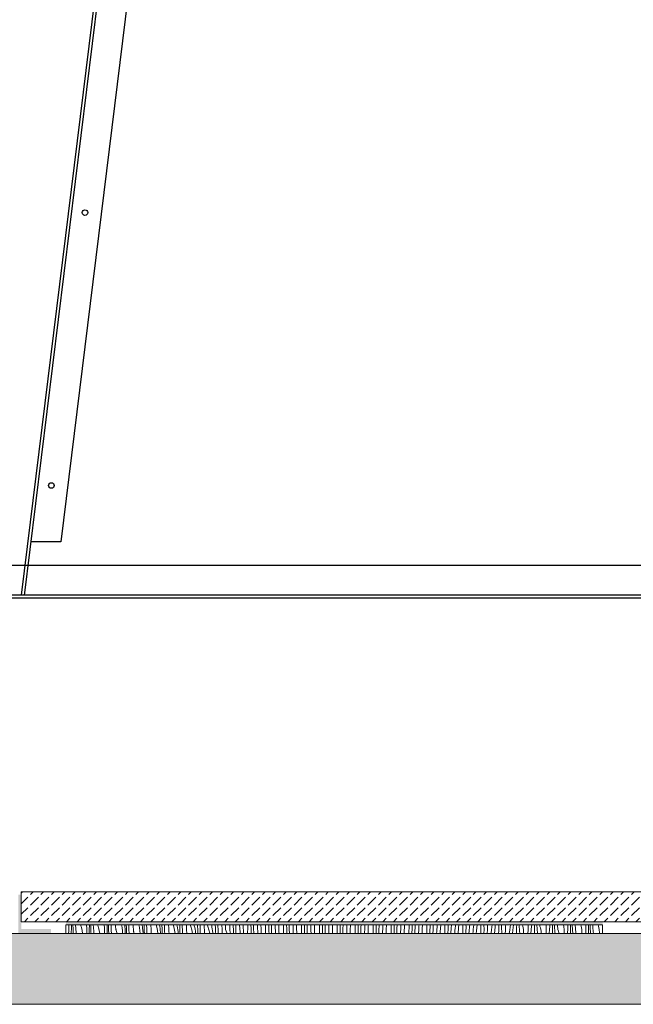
# Model space of a CAD drawing. Header units: millimetres. Extents: x -5600 to 56024, y 506 to 54141.
# Tile 25 of 48: x 19772 to 23887, y 28372 to 34969. Entities that reach past the tile are written whole.
import ezdxf

# ---------------------------------------------------------------- set-up
doc = ezdxf.new("R2010")
doc.units = ezdxf.units.MM
for name, color, linetype, lineweight in [('02', 251, 'Continuous', 15), ('05', 161, 'Continuous', 25), ('0_Pen_No__25', 161, 'Continuous', 25), ('2D Drafting - General2', 251, 'Continuous', 15), ('2D Drafting - General81', 251, 'Continuous', 20)]:
    doc.layers.add(name, color=color, linetype=linetype, lineweight=lineweight)

# ---------------------------------------------------------------- blocks, each defined once
blk = doc.blocks.new('*X30')
at = {"layer": '2D Drafting - General81', "linetype": 'Continuous'}
for p, q in [((-75120.4, -105136.9), (-75120.2, -105140.3)), ((-75120.2, -105140.3), (-75120.2, -105163.8)), ((-75103.3, -105165.2), (-75102.9, -105144.3)), ((-75102.9, -105144.3), (-75102.7, -105136.9)), ((-75091.7, -105165), (-75092.9, -105136.9)), ((-75073.2, -105162.4), (-75075, -105136.9)), ((-75070.8, -105190.9), (-75073.2, -105162.4)), ((-75036.2, -105154.9), (-75041.3, -105136.9)), ((-75031.5, -105176.6), (-75036.2, -105154.9)), ((-75001.4, -105136.9), (-75001.3, -105137.9)), ((-75001.3, -105137.9), (-75000.2, -105161.4)), ((-75000.2, -105161.4), (-75000.1, -105184.9)), ((-74982.8, -105165.5), (-74982.4, -105144.6)), ((-74982.4, -105144.6), (-74982.3, -105139.2)), ((-74982.3, -105139.2), (-74982.3, -105136.9)), ((-74973.1, -105151.3), (-74973.6, -105136.9)), ((-74971.7, -105186.2), (-74973.1, -105151.3)), ((-74955.1, -105155.1), (-74956.2, -105136.9)), ((-74953.1, -105183.6), (-74955.1, -105155.1)), ((-74925.9, -105139.4), (-74926.2, -105136.9)), ((-74925.1, -105143.2), (-74925.9, -105139.4)), ((-74924.3, -105147.1), (-74925.1, -105143.2)), ((-74923.3, -105150.9), (-74924.3, -105147.1)), ((-74922.1, -105154.7), (-74923.3, -105150.9)), ((-74916.1, -105176), (-74922.1, -105154.7)), ((-74883.2, -105136.9), (-74881.2, -105159.1)), ((-74881.2, -105159.1), (-74880.1, -105182.6)), ((-74863.3, -105138.9), (-74863.5, -105136.9)), ((-74862.8, -105144.3), (-74863.3, -105138.9)), ((-74862.5, -105149.6), (-74862.8, -105144.3)), ((-74862.3, -105155), (-74862.5, -105149.6)), ((-74862.2, -105160.4), (-74862.3, -105155)), ((-74862.3, -105165.8), (-74862.2, -105160.4)), ((-74854.2, -105137.6), (-74854.2, -105136.9)), ((-74853, -105172.5), (-74854.2, -105137.6)), ((-74836.7, -105147.7), (-74837.3, -105136.9)), ((-74835.1, -105176.2), (-74836.7, -105147.7)), ((-74807.3, -105144.8), (-74807.9, -105136.9)), ((-74807.2, -105148.8), (-74807.3, -105144.8)), ((-74806.8, -105152.7), (-74807.2, -105148.8)), ((-74806.4, -105156.6), (-74806.8, -105152.7)), ((-74805.8, -105160.5), (-74806.4, -105156.6)), ((-74805.1, -105164.4), (-74805.8, -105160.5)), ((-74766, -105136.9), (-74763.3, -105156.9)), ((-74763.3, -105156.9), (-74761.1, -105180.3)), ((-74746.1, -105136.9), (-74745.3, -105144.1)), ((-74744.5, -105149.4), (-74745.3, -105144.1)), ((-74743.8, -105154.7), (-74744.5, -105149.4)), ((-74743.2, -105160.1), (-74743.8, -105154.7)), ((-74742.8, -105165.4), (-74743.2, -105160.1)), ((-74734.1, -105158.8), (-74734.7, -105136.9)), ((-74733, -105193.7), (-74734.1, -105158.8)), ((-74718, -105140.3), (-74718.2, -105136.9)), ((-74716.7, -105168.9), (-74718, -105140.3)), ((-74689, -105139.4), (-74689.2, -105136.9)), ((-74688.2, -105152.7), (-74689, -105139.4)), ((-74687.3, -105166), (-74688.2, -105152.7)), ((-74649.6, -105136.9), (-74646.4, -105154.7)), ((-74646.4, -105154.7), (-74643.2, -105178)), ((-74628.7, -105136.9), (-74628.1, -105140.9)), ((-74628.1, -105140.9), (-74626.6, -105153)), ((-74626.6, -105153), (-74625.2, -105165.2)), ((-74614.9, -105145), (-74615.1, -105136.9)), ((-74614.1, -105179.9), (-74614.9, -105145)), ((-74598, -105161.5), (-74598.8, -105136.9)), ((-74596.6, -105190), (-74598, -105161.5)), ((-74569.7, -105147.3), (-74570.2, -105136.9)), ((-74569, -105160.6), (-74569.7, -105147.3)), ((-74568.1, -105173.9), (-74569, -105160.6)), ((-74534.1, -105136.9), (-74530.5, -105152.7)), ((-74530.5, -105152.7), (-74526.3, -105175.9)), ((-74511.8, -105136.9), (-74511.7, -105137.8)), ((-74511.7, -105137.8), (-74509.8, -105149.9)), ((-74509.8, -105149.9), (-74508, -105162)), ((-74508, -105162), (-74506.5, -105174.2)), ((-74494.9, -105166.2), (-74495.4, -105136.9)), ((-74478.9, -105154.1), (-74479.3, -105136.9)), ((-74477.9, -105182.7), (-74478.9, -105154.1)), ((-74450.8, -105141.8), (-74451, -105136.9)), ((-74450.3, -105155.1), (-74450.8, -105141.8)), ((-74449.6, -105168.5), (-74450.3, -105155.1)), ((-74419.5, -105136.9), (-74415.6, -105151)), ((-74415.6, -105151), (-74410.4, -105173.9)), ((-74395.6, -105136.9), (-74393.7, -105146.8)), ((-74393.7, -105146.8), (-74391.6, -105158.9)), ((-74391.6, -105158.9), (-74389.7, -105171.1)), ((-74376.1, -105138.5), (-74376.2, -105136.9)), ((-74375.9, -105143.1), (-74376.1, -105138.5)), ((-74375.6, -105147.8), (-74375.9, -105143.1)), ((-74375.4, -105152.5), (-74375.6, -105147.8)), ((-74374.8, -105187.4), (-74375.4, -105152.5)), ((-74359.5, -105146.7), (-74359.6, -105136.9)), ((-74358.9, -105175.3), (-74359.5, -105146.7)), ((-74331.2, -105149.7), (-74331.6, -105136.9)), ((-74330.8, -105163), (-74331.2, -105149.7)), ((-74330.2, -105176.3), (-74330.8, -105163)), ((-74305.8, -105136.9), (-74301.8, -105149.5)), ((-74301.8, -105149.5), (-74295.6, -105172.2)), ((-74280.1, -105136.9), (-74278.5, -105144)), ((-74278.5, -105144), (-74276, -105156)), ((-74276, -105156), (-74273.7, -105168)), ((-74256.9, -105140.9), (-74257, -105136.9)), ((-74256.7, -105145.6), (-74256.9, -105140.9)), ((-74256.5, -105150.3), (-74256.7, -105145.6)), ((-74256.2, -105154.9), (-74256.5, -105150.3)), ((-74256, -105159.6), (-74256.2, -105154.9)), ((-74255.8, -105164.3), (-74256, -105159.6)), ((-74239.8, -105139.3), (-74239.9, -105136.9)), ((-74239.5, -105167.9), (-74239.8, -105139.3)), ((-74211.8, -105144.2), (-74212.3, -105136.9)), ((-74211.5, -105157.6), (-74211.8, -105144.2)), ((-74211.1, -105170.9), (-74211.5, -105157.6)), ((-74188.9, -105148.3), (-74189.5, -105136.9)), ((-74188.9, -105148.3), (-74181.7, -105170.6)), ((-74161.1, -105153.2), (-74161, -105136.9)), ((-74161.1, -105153.2), (-74158.4, -105165.1)), ((-74137, -105157.4), (-74137.7, -105136.9)), ((-74136.8, -105162.1), (-74137, -105157.4)), ((-74136.6, -105166.8), (-74136.8, -105162.1)), ((-74120.7, -105138.3), (-74120.7, -105136.9)), ((-74120.4, -105143.8), (-74120.7, -105138.3)), ((-74120.2, -105149.4), (-74120.4, -105143.8)), ((-74120, -105154.9), (-74120.2, -105149.4)), ((-74119.7, -105160.5), (-74120, -105154.9)), ((-74119.4, -105189), (-74119.7, -105160.5)), ((-74093.5, -105141.3), (-74093.8, -105136.9)), ((-74091.7, -105165.4), (-74093.5, -105141.3)), ((-74068.9, -105169.4), (-74070.6, -105136.9)), ((-74041.1, -105174.3), (-74040.8, -105136.9)), ((-74018.3, -105140.5), (-74018.4, -105136.9)), ((-74016.9, -105178.6), (-74018.3, -105140.5)), ((-74001.3, -105137.2), (-74001.3, -105136.9)), ((-74001.1, -105142.8), (-74001.3, -105137.2)), ((-74001, -105148.3), (-74001.1, -105142.8)), ((-74000.8, -105153.9), (-74001, -105148.3)), ((-74000.6, -105159.4), (-74000.8, -105153.9)), ((-74000.4, -105165), (-74000.6, -105159.4)), ((-73974.9, -105138.4), (-73975, -105136.9)), ((-73973.4, -105162.5), (-73974.9, -105138.4)), ((-73971.6, -105186.6), (-73973.4, -105162.5)), ((-73951.4, -105142.9), (-73951.5, -105136.9)), ((-73948.8, -105190.6), (-73951.4, -105142.9)), ((-73921, -105195.5), (-73920.7, -105156.2)), ((-73920.7, -105156.2), (-73920.6, -105136.9)), ((-73898.2, -105161.6), (-73898.9, -105136.9)), ((-73897, -105196.9), (-73898.2, -105161.6)), ((-73881.2, -105158.4), (-73881.7, -105136.9)), ((-73881.1, -105164), (-73881.2, -105158.4)), ((-73854.8, -105159.6), (-73855.8, -105136.9)), ((-73853.4, -105183.7), (-73854.8, -105159.6)), ((-73831.3, -105164), (-73832.1, -105136.9)), ((-73800.7, -105177.3), (-73800.4, -105138)), ((-73800.4, -105138), (-73800.4, -105136.9)), ((-73779.1, -105144.7), (-73779.3, -105136.9)), ((-73778.2, -105182.8), (-73779.1, -105144.7)), ((-73761.8, -105146.6), (-73761.9, -105136.9)), ((-73761.2, -105179.6), (-73761.8, -105146.6)), ((-73735.8, -105156.6), (-73736.4, -105136.9)), ((-73734.8, -105180.7), (-73735.8, -105156.6)), ((-73712.6, -105137.4), (-73712.6, -105136.9)), ((-73711.2, -105185.2), (-73712.6, -105137.4)), ((-73680.6, -105196.9), (-73680.3, -105159.2)), ((-73680.3, -105159.2), (-73680.2, -105136.9)), ((-73659.1, -105165.8), (-73659.5, -105136.9)), ((-73641.8, -105167.7), (-73642, -105136.9)), ((-73616.5, -105153.6), (-73616.7, -105136.9)), ((-73615.8, -105177.8), (-73616.5, -105153.6)), ((-73592.6, -105158.6), (-73592.7, -105136.9)), ((-73591.4, -105196.9), (-73592.6, -105158.6)), ((-73560.3, -105180.3), (-73560, -105141)), ((-73560, -105141), (-73560, -105136.9)), ((-73539.6, -105148.9), (-73539.6, -105136.9)), ((-73539, -105187), (-73539.6, -105148.9)), ((-73521.9, -105155.8), (-73521.8, -105136.9)), ((-73521.7, -105188.9), (-73521.9, -105155.8)), ((-73496.8, -105150.7), (-73496.8, -105136.9)), ((-73496.4, -105174.8), (-73496.8, -105150.7)), ((-73472.5, -105179.7), (-73472.8, -105136.9)), ((-73440.2, -105196.9), (-73439.9, -105162.2)), ((-73439.9, -105162.2), (-73439.7, -105136.9)), ((-73419.5, -105170), (-73419.7, -105136.9)), ((-73401.9, -105177), (-73401.7, -105144)), ((-73401.7, -105144), (-73401.5, -105136.9)), ((-73376.7, -105147.7), (-73376.6, -105136.9)), ((-73376.7, -105171.8), (-73376.7, -105147.7)), ((-73352.7, -105153.1), (-73352.5, -105136.9)), ((-73352.5, -105196.9), (-73352.7, -105153.1)), ((-73319.9, -105183.3), (-73319.6, -105144)), ((-73319.6, -105144), (-73319.5, -105136.9)), ((-73299.6, -105153), (-73299.5, -105136.9)), ((-73299.5, -105191.2), (-73299.6, -105153)), ((-73281.6, -105165.1), (-73281, -105136.9)), ((-73256.6, -105168.9), (-73256.3, -105144.7)), ((-73256.3, -105144.7), (-73256, -105136.9)), ((-73232.7, -105174.3), (-73232, -105136.9)), ((-73199.5, -105165.2), (-73199.3, -105136.9)), ((-73179.6, -105174.2), (-73179.3, -105136.9)), ((-73161.5, -105186.3), (-73160.9, -105153.3)), ((-73160.9, -105153.3), (-73160.3, -105136.9)), ((-73136.2, -105165.9), (-73135.5, -105141.8)), ((-73135.5, -105141.8), (-73135.3, -105136.9)), ((-73112.6, -105195.4), (-73111.8, -105147.6)), ((-73111.8, -105147.6), (-73111.3, -105136.9)), ((-73079.4, -105186.3), (-73079.1, -105147)), ((-73079.1, -105147), (-73079, -105136.9)), ((-73059.5, -105195.4), (-73059.3, -105157.2)), ((-73059.3, -105157.2), (-73058.9, -105136.9)), ((-73040.8, -105174.4), (-73039.7, -105141.4)), ((-73039.7, -105141.4), (-73039.5, -105136.9)), ((-73016.1, -105187.1), (-73015.4, -105162.9)), ((-73015.4, -105162.9), (-73014.8, -105148.4)), ((-73014.8, -105148.4), (-73014.2, -105136.9)), ((-72991.7, -105168.8), (-72990.4, -105136.9)), ((-72959, -105168.2), (-72958.8, -105136.9)), ((-72939.2, -105178.4), (-72938.6, -105140.2)), ((-72938.6, -105140.2), (-72938.5, -105136.9)), ((-72920.7, -105195.6), (-72919.6, -105162.6)), ((-72919.6, -105162.6), (-72918.4, -105136.9)), ((-72894.7, -105169.6), (-72894, -105155.1)), ((-72894, -105155.1), (-72893.1, -105140.6)), ((-72893.1, -105140.6), (-72892.9, -105136.9)), ((-72871.6, -105190), (-72869.7, -105142.2)), ((-72869.7, -105142.2), (-72869.3, -105136.9)), ((-72839, -105189.3), (-72838.6, -105150)), ((-72838.6, -105150), (-72838.5, -105136.9)), ((-72819.1, -105196.9), (-72818.5, -105161.4)), ((-72818.5, -105161.4), (-72817.8, -105136.9)), ((-72799.5, -105183.8), (-72798, -105150.8)), ((-72798, -105150.8), (-72797.1, -105136.9)), ((-72773.9, -105176.3), (-72773.1, -105161.8)), ((-72773.1, -105161.8), (-72772, -105147.3)), ((-72772, -105147.3), (-72771.2, -105136.9)), ((-72749.6, -105163.4), (-72747.9, -105136.9)), ((-72718.6, -105171.2), (-72718.3, -105136.9)), ((-72698.4, -105182.6), (-72697.4, -105144.4)), ((-72697.4, -105144.4), (-72697.1, -105136.9)), ((-72677.9, -105171.9), (-72675.9, -105138.9)), ((-72675.9, -105138.9), (-72675.7, -105136.9)), ((-72652, -105168.5), (-72650.8, -105154)), ((-72650.8, -105154), (-72649.6, -105139.6)), ((-72649.6, -105139.6), (-72649.3, -105136.9)), ((-72629.5, -105184.5), (-72626.5, -105136.9)), ((-72598.5, -105192.3), (-72598.2, -105153)), ((-72598.2, -105153), (-72598, -105136.9)), ((-72577.3, -105165.6), (-72576.2, -105136.9)), ((-72557.8, -105193.1), (-72555.8, -105160.1)), ((-72555.8, -105160.1), (-72554.1, -105136.9)), ((-72530.8, -105175.2), (-72529.5, -105160.8)), ((-72529.5, -105160.8), (-72528.1, -105146.3)), ((-72528.1, -105146.3), (-72527.1, -105136.9)), ((-72508.9, -105196.9), (-72506.4, -105158)), ((-72506.4, -105158), (-72504.5, -105136.9)), ((-72478.1, -105174.2), (-72477.8, -105136.9)), ((-72457.2, -105186.8), (-72455.8, -105148.7)), ((-72455.8, -105148.7), (-72456.7, -105136.9)), ((-72435.8, -105181.3), (-72433.3, -105148.3)), ((-72433.3, -105148.3), (-72432.1, -105137.7)), ((-72432.1, -105137.7), (-72432.1, -105136.9)), ((-72408, -105167.5), (-72406.5, -105153.1)), ((-72406.5, -105153.1), (-72403.6, -105136.9)), ((-72386.3, -105179.2), (-72382.6, -105136.9)), ((-72358, -105195.3), (-72357.7, -105156)), ((-72357.7, -105156), (-72357.5, -105136.9)), ((-72335.7, -105169.8), (-72338.2, -105136.9)), ((-72313.2, -105169.5), (-72312, -105158.8)), ((-72312, -105158.8), (-72311.5, -105148.1)), ((-72311.5, -105137.4), (-72311.5, -105136.9)), ((-72311.5, -105148.1), (-72311.5, -105137.4)), ((-72286.5, -105174.2), (-72282.5, -105152.4)), ((-72282.5, -105152.4), (-72280.7, -105136.9)), ((-72265.9, -105196.9), (-72262, -105152.7)), ((-72262, -105152.7), (-72260.3, -105136.9)), ((-72237.6, -105177.2), (-72237.4, -105156.3)), ((-72237.4, -105156.3), (-72237.2, -105136.9)), ((-72218.3, -105156.2), (-72219.5, -105136.9)), ((-72215.7, -105191), (-72218.3, -105156.2)), ((-72193.3, -105137.2), (-72193.4, -105136.9)), ((-72192.1, -105147.9), (-72193.3, -105137.2)), ((-72191.4, -105158.6), (-72192.1, -105147.9)), ((-72191.4, -105169.3), (-72191.4, -105158.6)), ((-72162.4, -105173.6), (-72159.9, -105151.5)), ((-72159.9, -105151.5), (-72159.2, -105136.9)), ((-72142, -105173.9), (-72137.8, -105136.9)), ((-72117.3, -105177.4), (-72117.1, -105156.5)), ((-72117.1, -105156.5), (-72116.8, -105136.9)), ((-72100.5, -105142.5), (-72100.8, -105136.9)), ((-72098.2, -105177.4), (-72100.5, -105142.5)), ((-72077.6, -105137.4), (-72077.7, -105136.9)), ((-72075.1, -105147.8), (-72077.6, -105137.4)), ((-72073.3, -105158.4), (-72075.1, -105147.8)), ((-72072, -105169), (-72073.3, -105158.4)), ((-72039.8, -105172.7), (-72038.7, -105150.6)), ((-72038.7, -105150.6), (-72038.9, -105136.9)), ((-72021.9, -105195), (-72016.6, -105147.5)), ((-72016.6, -105147.5), (-72015.8, -105140.7)), ((-72015.8, -105140.7), (-72015.4, -105136.9)), ((-71997, -105177.7), (-71996.8, -105156.8)), ((-71996.8, -105156.8), (-71996.5, -105136.9)), ((-71980.4, -105163.7), (-71982, -105136.9)), ((-71960.5, -105148.3), (-71961.6, -105136.9)), ((-71957.5, -105158.6), (-71960.5, -105148.3)), ((-71955, -105169), (-71957.5, -105158.6)), ((-71919, -105149.6), (-71920, -105136.9)), ((-71918.7, -105171.7), (-71919, -105149.6)), ((-71896.5, -105168.7), (-71895.7, -105161.9)), ((-71895.7, -105161.9), (-71895, -105155)), ((-71895, -105155), (-71894.4, -105148.2)), ((-71894.4, -105148.2), (-71893.8, -105141.3)), ((-71893.8, -105141.3), (-71893.5, -105136.9)), ((-71876.7, -105178), (-71876.4, -105157.1)), ((-71876.4, -105157.1), (-71876, -105136.9)), ((-71862.4, -105150), (-71863, -105136.9)), ((-71860.4, -105184.9), (-71862.4, -105150)), ((-71843.2, -105141), (-71843.5, -105136.9)), ((-71840.5, -105169.4), (-71843.2, -105141)), ((-71800.7, -105148.6), (-71802.4, -105136.9)), ((-71798.9, -105170.7), (-71800.7, -105148.6)), ((-71774.3, -105169.4), (-71773.8, -105162.5)), ((-71773.8, -105162.5), (-71773.3, -105155.7)), ((-71773.3, -105155.7), (-71772.9, -105148.8)), ((-71772.9, -105148.8), (-71772.7, -105141.9)), ((-71772.7, -105141.9), (-71772.5, -105136.9)), ((-71756.3, -105178.3), (-71756, -105157.4)), ((-71756, -105157.4), (-71755.6, -105136.9)), ((-71742.3, -105171.2), (-71744, -105136.9)), ((-71723.1, -105162.2), (-71725.2, -105136.9)), ((-71720.4, -105190.6), (-71723.1, -105162.2)), ((-71683.9, -105147.8), (-71686.2, -105136.9)), ((-71680.6, -105169.8), (-71683.9, -105147.8)), ((-71652.9, -105170), (-71652.6, -105163.1)), ((-71652.6, -105163.1), (-71652.4, -105156.2)), ((-71652.5, -105136.9), (-71652.4, -105156.2)), ((-71635.9, -105178.5), (-71635.5, -105157.7)), ((-71635.5, -105157.7), (-71635.1, -105136.9)), ((-71624, -105157.5), (-71624.8, -105136.9)), ((-71622.2, -105192.3), (-71624, -105157.5)), ((-71605.4, -105154.8), (-71606.7, -105136.9)), ((-71603, -105183.3), (-71605.4, -105154.8)), ((-71568.4, -105147.3), (-71571.4, -105136.9)), ((-71563.8, -105169), (-71568.4, -105147.3)), ((-75121.9, -105196.9), (-75121.4, -105191.2)), ((-75121.4, -105191.2), (-75121, -105184.4)), ((-75121, -105184.4), (-75120.6, -105177.5)), ((-75120.6, -105177.5), (-75120.4, -105170.6)), ((-75120.4, -105170.6), (-75120.2, -105163.8)), ((-75103.8, -105196.9), (-75103.7, -105186.1)), ((-75103.7, -105186.1), (-75103.3, -105165.2)), ((-75090.1, -105196.9), (-75091.7, -105165)), ((-75070.2, -105196.9), (-75070.8, -105190.9)), ((-75028.6, -105196.9), (-75031.5, -105176.6)), ((-75000.5, -105196.9), (-75000.3, -105191.8)), ((-75000.3, -105191.8), (-75000.1, -105184.9)), ((-74983.4, -105196.9), (-74983.2, -105186.4)), ((-74983.2, -105186.4), (-74982.8, -105165.5)), ((-74971.1, -105196.9), (-74971.7, -105186.2)), ((-74952, -105196.9), (-74953.1, -105183.6)), ((-74911.7, -105196.9), (-74916.1, -105176)), ((-74880.1, -105182.6), (-74880.1, -105196.9)), ((-74862.9, -105196.9), (-74862.7, -105186.6)), ((-74862.7, -105186.6), (-74862.3, -105165.8)), ((-74852, -105196.9), (-74853, -105172.5)), ((-74833.6, -105196.9), (-74835.1, -105176.2)), ((-74804.2, -105168.3), (-74805.1, -105164.4)), ((-74803.2, -105172.1), (-74804.2, -105168.3)), ((-74802.1, -105175.9), (-74803.2, -105172.1)), ((-74796.1, -105196.9), (-74802.1, -105175.9)), ((-74761.1, -105180.3), (-74760.3, -105196.9)), ((-74742.4, -105170.8), (-74742.8, -105165.4)), ((-74742.2, -105176.2), (-74742.4, -105170.8)), ((-74742.4, -105196.9), (-74742.2, -105186.9)), ((-74742.2, -105181.6), (-74742.2, -105176.2)), ((-74742.2, -105186.9), (-74742.2, -105181.6)), ((-74732.8, -105196.9), (-74733, -105193.7)), ((-74715, -105196.9), (-74716.7, -105168.9)), ((-74687.1, -105169.9), (-74687.3, -105166)), ((-74686.8, -105173.9), (-74687.1, -105169.9)), ((-74686.3, -105177.8), (-74686.8, -105173.9)), ((-74685.7, -105181.7), (-74686.3, -105177.8)), ((-74685, -105185.6), (-74685.7, -105181.7)), ((-74684.1, -105189.4), (-74685, -105185.6)), ((-74683.1, -105193.3), (-74684.1, -105189.4)), ((-74682.1, -105196.9), (-74683.1, -105193.3)), ((-74643.2, -105178), (-74641.5, -105196.9)), ((-74624.4, -105170.5), (-74625.2, -105165.2)), ((-74623.7, -105175.9), (-74624.4, -105170.5)), ((-74623.1, -105181.2), (-74623.7, -105175.9)), ((-74622.7, -105186.6), (-74623.1, -105181.2)), ((-74622.4, -105192), (-74622.7, -105186.6)), ((-74622.2, -105196.9), (-74622.4, -105192)), ((-74613.5, -105196.9), (-74614.1, -105179.9)), ((-74596.2, -105196.9), (-74596.6, -105190)), ((-74567.2, -105187.2), (-74568.1, -105173.9)), ((-74567, -105191.1), (-74567.2, -105187.2)), ((-74566.7, -105195), (-74567, -105191.1)), ((-74566.5, -105196.9), (-74566.7, -105195)), ((-74526.3, -105175.9), (-74523.4, -105196.9)), ((-74506.5, -105174.2), (-74505.2, -105186.4)), ((-74504.3, -105191.7), (-74505.2, -105186.4)), ((-74503.7, -105196.9), (-74504.3, -105191.7)), ((-74494.1, -105196.9), (-74494.9, -105166.2)), ((-74477.2, -105196.9), (-74477.9, -105182.7)), ((-74448.9, -105181.8), (-74449.6, -105168.5)), ((-74448.1, -105195), (-74448.9, -105181.8)), ((-74447.9, -105196.9), (-74448.1, -105195)), ((-74410.4, -105173.9), (-74406.2, -105196.9)), ((-74389.7, -105171.1), (-74388, -105183.2)), ((-74388, -105183.2), (-74386.4, -105195.4)), ((-74386.4, -105195.4), (-74386.3, -105196.9)), ((-74374.6, -105196.9), (-74374.8, -105187.4)), ((-74358.1, -105196.9), (-74358.9, -105175.3)), ((-74329.6, -105189.6), (-74330.2, -105176.3)), ((-74329.2, -105196.9), (-74329.6, -105189.6)), ((-74295.6, -105172.2), (-74290.3, -105195.1)), ((-74290.3, -105195.1), (-74290, -105196.9)), ((-74273.7, -105168), (-74271.5, -105180.1)), ((-74271.5, -105180.1), (-74269.6, -105192.2)), ((-74269.6, -105192.2), (-74268.9, -105196.9)), ((-74255.6, -105169), (-74255.8, -105164.3)), ((-74255.3, -105173.6), (-74255.6, -105169)), ((-74254.9, -105196.9), (-74255.3, -105173.6)), ((-74238.8, -105196.4), (-74239.5, -105167.9)), ((-74238.8, -105196.9), (-74238.8, -105196.4)), ((-74210.7, -105184.2), (-74211.1, -105170.9)), ((-74210.2, -105196.9), (-74210.7, -105184.2)), ((-74181.7, -105170.6), (-74175.5, -105193.3)), ((-74175.5, -105193.3), (-74174.7, -105196.9)), ((-74158.4, -105165.1), (-74155.9, -105177.1)), ((-74155.9, -105177.1), (-74153.6, -105189.2)), ((-74153.6, -105189.2), (-74152.2, -105196.9)), ((-74136.4, -105171.4), (-74136.6, -105166.8)), ((-74136.2, -105176.1), (-74136.4, -105171.4)), ((-74135.9, -105180.8), (-74136.2, -105176.1)), ((-74135.7, -105185.5), (-74135.9, -105180.8)), ((-74135.5, -105190.1), (-74135.7, -105185.5)), ((-74135.2, -105194.8), (-74135.5, -105190.1)), ((-74135.2, -105196.9), (-74135.2, -105194.8)), ((-74119.2, -105196.9), (-74119.4, -105189)), ((-74091.4, -105178.7), (-74091.7, -105165.4)), ((-74091.1, -105192), (-74091.4, -105178.7)), ((-74090.9, -105196.9), (-74091.1, -105192)), ((-74068.9, -105169.4), (-74061.6, -105191.8)), ((-74061.6, -105191.8), (-74060.3, -105196.9)), ((-74041.1, -105174.3), (-74038.4, -105186.3)), ((-74038.4, -105186.3), (-74036.1, -105196.9)), ((-74016.7, -105183.3), (-74016.9, -105178.6)), ((-74016.5, -105187.9), (-74016.7, -105183.3)), ((-74016.3, -105192.6), (-74016.5, -105187.9)), ((-74016.1, -105196.9), (-74016.3, -105192.6)), ((-74000.2, -105170.5), (-74000.4, -105165)), ((-73999.9, -105176.1), (-74000.2, -105170.5)), ((-73999.7, -105181.6), (-73999.9, -105176.1)), ((-73999.5, -105196.9), (-73999.7, -105181.6)), ((-73971.4, -105196.9), (-73971.6, -105186.6)), ((-73948.8, -105190.6), (-73946.8, -105196.9)), ((-73921, -105195.5), (-73920.7, -105196.9)), ((-73880.9, -105169.5), (-73881.1, -105164)), ((-73880.7, -105175.1), (-73880.9, -105169.5)), ((-73880.5, -105180.6), (-73880.7, -105175.1)), ((-73880.3, -105186.2), (-73880.5, -105180.6)), ((-73880.1, -105191.7), (-73880.3, -105186.2)), ((-73879.9, -105196.9), (-73880.1, -105191.7)), ((-73852.4, -105196.9), (-73853.4, -105183.7)), ((-73829.5, -105196.9), (-73831.3, -105164)), ((-73800.8, -105196.9), (-73800.7, -105177.3)), ((-73777.7, -105196.9), (-73778.2, -105182.8)), ((-73761, -105185.1), (-73761.2, -105179.6)), ((-73760.8, -105190.7), (-73761, -105185.1)), ((-73760.6, -105196.2), (-73760.8, -105190.7)), ((-73760.6, -105196.9), (-73760.6, -105196.2)), ((-73733.8, -105196.9), (-73734.8, -105180.7)), ((-73710.6, -105196.9), (-73711.2, -105185.2)), ((-73658.3, -105196.9), (-73659.1, -105165.8)), ((-73641.2, -105196.9), (-73641.8, -105167.7)), ((-73614.9, -105196.9), (-73615.8, -105177.8)), ((-73560.4, -105196.9), (-73560.3, -105180.3)), ((-73538.8, -105196.9), (-73539, -105187)), ((-73521.5, -105196.9), (-73521.7, -105188.9)), ((-73495.8, -105196.9), (-73496.4, -105174.8)), ((-73472, -105196.9), (-73472.5, -105179.7)), ((-73419.1, -105196.9), (-73419.5, -105170)), ((-73401.7, -105196.9), (-73401.9, -105177)), ((-73376.4, -105196), (-73376.7, -105171.8)), ((-73376.3, -105196.9), (-73376.4, -105196)), ((-73320, -105196.9), (-73319.9, -105183.3)), ((-73299.4, -105196.9), (-73299.5, -105191.2)), ((-73281.8, -105196.9), (-73281.6, -105165.1)), ((-73256.7, -105193), (-73256.6, -105168.9)), ((-73256.6, -105196.9), (-73256.7, -105193)), ((-73232.5, -105196.9), (-73232.7, -105174.3)), ((-73199.7, -105196.9), (-73199.5, -105165.2)), ((-73179.5, -105196.9), (-73179.6, -105174.2)), ((-73161.6, -105196.9), (-73161.5, -105186.3)), ((-73136.6, -105190), (-73136.2, -105165.9)), ((-73136.6, -105196.9), (-73136.6, -105190)), ((-73112.6, -105196.9), (-73112.6, -105195.4)), ((-73079.5, -105196.9), (-73079.4, -105186.3)), ((-73059.5, -105196.9), (-73059.5, -105195.4)), ((-73041.2, -105196.9), (-73040.8, -105174.4)), ((-73016.3, -105196.9), (-73016.1, -105187.1)), ((-72992.2, -105196.9), (-72991.7, -105168.8)), ((-72959.3, -105196.9), (-72959, -105168.2)), ((-72939.3, -105196.9), (-72939.2, -105178.4)), ((-72920.8, -105196.9), (-72920.7, -105195.6)), ((-72895.7, -105196.9), (-72895.4, -105184.1)), ((-72895.4, -105184.1), (-72894.7, -105169.6)), ((-72871.8, -105196.9), (-72871.6, -105190)), ((-72839, -105196.9), (-72839, -105189.3)), ((-72800, -105196.9), (-72799.5, -105183.8)), ((-72774.9, -105196.9), (-72774.7, -105190.8)), ((-72774.7, -105190.8), (-72773.9, -105176.3)), ((-72751, -105196.9), (-72749.6, -105163.4)), ((-72718.8, -105196.9), (-72718.6, -105171.2)), ((-72698.7, -105196.9), (-72698.4, -105182.6)), ((-72679.1, -105196.9), (-72677.9, -105171.9)), ((-72653.8, -105196.9), (-72653, -105183)), ((-72653, -105183), (-72652, -105168.5)), ((-72630, -105196.9), (-72629.5, -105184.5)), ((-72598.6, -105196.9), (-72598.5, -105192.3)), ((-72578.2, -105196.9), (-72577.3, -105165.6)), ((-72558, -105196.9), (-72557.8, -105193.1)), ((-72532.4, -105196.9), (-72531.9, -105189.7)), ((-72531.9, -105189.7), (-72530.8, -105175.2)), ((-72478.3, -105196.9), (-72478.1, -105174.2)), ((-72457.5, -105196.9), (-72457.2, -105186.8)), ((-72436.7, -105196.9), (-72435.8, -105181.3)), ((-72410.8, -105196.9), (-72410.7, -105196.4)), ((-72410.7, -105196.4), (-72409.4, -105181.9)), ((-72409.4, -105181.9), (-72408, -105167.5)), ((-72387.5, -105196.9), (-72386.3, -105179.2)), ((-72358.1, -105196.9), (-72358, -105195.3)), ((-72336.8, -105196.9), (-72335.7, -105169.8)), ((-72315.3, -105196.9), (-72313.2, -105169.5)), ((-72288.8, -105196.9), (-72288, -105188.7)), ((-72288, -105188.7), (-72286.5, -105174.2)), ((-72237.8, -105196.9), (-72237.6, -105177.2)), ((-72215.9, -105196.9), (-72215.7, -105191)), ((-72193.6, -105196.9), (-72193.2, -105190.7)), ((-72193.2, -105190.7), (-72192, -105180)), ((-72192, -105180), (-72191.4, -105169.3)), ((-72166.5, -105196.9), (-72166.4, -105195.4)), ((-72166.4, -105195.4), (-72162.4, -105173.6)), ((-72144, -105196.9), (-72142, -105173.9)), ((-72117.5, -105196.9), (-72117.3, -105177.4)), ((-72096.7, -105196.9), (-72098.2, -105177.4)), ((-72071.4, -105179.7), (-72072, -105169)), ((-72071.7, -105196.9), (-72071.3, -105190.5)), ((-72071.3, -105190.5), (-72071.4, -105179.7)), ((-72042.7, -105196.9), (-72042.4, -105194.7)), ((-72042.4, -105194.7), (-72039.8, -105172.7)), ((-72022.1, -105196.9), (-72021.9, -105195)), ((-71997.3, -105196.9), (-71997, -105177.7)), ((-71978.2, -105196.9), (-71980.4, -105163.7)), ((-71953.2, -105179.6), (-71955, -105169)), ((-71951.9, -105190.2), (-71953.2, -105179.6)), ((-71951.5, -105196.9), (-71951.9, -105190.2)), ((-71920.1, -105196.9), (-71919.7, -105193.9)), ((-71919.7, -105193.9), (-71918.7, -105171.7)), ((-71899.7, -105196.9), (-71896.5, -105168.7)), ((-71876.9, -105196.9), (-71876.7, -105178)), ((-71859.6, -105196.9), (-71860.4, -105184.9)), ((-71837.4, -105179.7), (-71840.5, -105169.4)), ((-71835, -105190.2), (-71837.4, -105179.7)), ((-71833.8, -105196.9), (-71835, -105190.2)), ((-71798.6, -105192.9), (-71798.9, -105170.7)), ((-71798.8, -105196.9), (-71798.6, -105192.9)), ((-71777.2, -105196.9), (-71776.4, -105189.9)), ((-71776.4, -105189.9), (-71775.6, -105183)), ((-71775.6, -105183), (-71774.9, -105176.2)), ((-71774.9, -105176.2), (-71774.3, -105169.4)), ((-71756.6, -105196.9), (-71756.3, -105178.3)), ((-71740.8, -105196.9), (-71742.3, -105171.2)), ((-71718.5, -105196.9), (-71720.4, -105190.6)), ((-71678.9, -105191.9), (-71680.6, -105169.8)), ((-71678.8, -105196.9), (-71678.9, -105191.9)), ((-71654.8, -105196.9), (-71654.2, -105190.5)), ((-71654.2, -105190.5), (-71653.7, -105183.7)), ((-71653.7, -105183.7), (-71653.2, -105176.8)), ((-71653.2, -105176.8), (-71652.9, -105170)), ((-71636.2, -105196.9), (-71635.9, -105178.5)), ((-71622, -105196.9), (-71622.2, -105192.3)), ((-71601.7, -105196.9), (-71603, -105183.3)), ((-71560.6, -105191), (-71563.8, -105169)), ((-71560.1, -105196.9), (-71560.6, -105191))]:
    blk.add_line(p, q, dxfattribs=at)
blk = doc.blocks.new('Wype_nienie_43')
at = {"layer": '2D Drafting - General2', "linetype": 'Continuous'}
for p, q in [((-71541, -105136.9), (-75139.7, -105136.9)), ((-75139.7, -105136.9), (-75139.7, -105196.9)), ((-71541, -105196.9), (-71541, -105136.9)), ((-75139.7, -105196.9), (-71541, -105196.9))]:
    blk.add_line(p, q, dxfattribs=at)
at = {"layer": '2D Drafting - General81', "linetype": 'Continuous'}
blk.add_blockref('*X30', (0, 0), dxfattribs=at)

msp = doc.modelspace()

# ---------------------------------------------------------------- hatches: boundary and pattern name
at = {"layer": '02', "linetype": 'Continuous'}
msp.add_hatch(color=256, dxfattribs=at).paths.add_polyline_path([(19982.27, 28875.27), (19782.27, 28875.27), (19782.27, 29105.27), (19762.27, 29105.27), (19762.27, 28855.27), (19982.27, 28855.27)], flags=0)
at = {"layer": '2D Drafting - General81', "linetype": 'Continuous'}
h = msp.add_hatch(dxfattribs=at)
h.set_pattern_fill('BETON', color=256, style=0, pattern_type=2)
h.set_pattern_definition([(45, (95222.02, 134042.17), (-70.71068, 70.71068), [75, -25]), (45, (95222.02, 134112.89), (-70.71068, 70.71068), [75, -25])])
h.paths.add_polyline_path([(23981.03, 29125.27), (19782.27, 29125.27), (19782.27, 28925.27), (23981.03, 28925.27)])
for points in [[(20082.27, 28905.27), (23681.03, 28905.27), (23681.03, 28925.27), (20082.27, 28925.27)], [(19762.27, 28855.27), (19982.27, 28855.27), (19982.27, 28845.27), (19762.27, 28845.27)]]:
    msp.add_hatch(color=256, dxfattribs=at).paths.add_polyline_path(points, flags=0)
h = msp.add_hatch(dxfattribs=at)
h.set_pattern_fill('SOLID___DASHED', color=256, style=0, pattern_type=2)
h.set_pattern_definition([(45, (95222.02, 134042.17), (-70.71068, 70.71068), []), (45, (95186.66, 134077.53), (-70.71068, 70.71068), [75, -25])])
h.paths.add_polyline_path([(48488.23, 28371.7), (48488.23, 28845.27), (3122.03, 28845.27), (3122.03, 28371.7)])

# ---------------------------------------------------------------- linework, layer by layer
at = {"layer": '05', "linetype": 'Continuous'}
for centre in [(20210.26, 33676.48), (19984.96, 31848.04)]:
    msp.add_circle(centre, 18.84, dxfattribs=at)
at = {"layer": '0_Pen_No__25', "linetype": 'Continuous'}
for p, q in [((21069.32, 41557.6), (19782.27, 31112.5)), ((21089.24, 41555.73), (19802.12, 31110.06)), ((21268.75, 41377.21), (20048, 31470.11)), ((20048, 31470.11), (19846.49, 31470.11)), ((47020.13, 31312.5), (4690.13, 31312.5)), ((47240.13, 31092.5), (4470.13, 31092.5)), ((47220.13, 31112.5), (4490.13, 31112.5))]:
    msp.add_line(p, q, dxfattribs=at)
at = {"layer": '2D Drafting - General2', "linetype": 'Continuous', "flags": 128}
for points in [[(23981.03, 29125.27), (19782.27, 29125.27), (19782.27, 28925.27), (23981.03, 28925.27)], [(48488.23, 28845.27), (3122.03, 28845.27), (3122.03, 28371.7), (48488.23, 28371.7)]]:
    msp.add_lwpolyline(points, close=True, dxfattribs=at)

# ---------------------------------------------------------------- block references
at = {"layer": '2D Drafting - General81', "linetype": 'Continuous'}
msp.add_blockref('Wype_nienie_43', (95222.02, 134042.17), dxfattribs=at)

doc.saveas('drawing.dxf')
